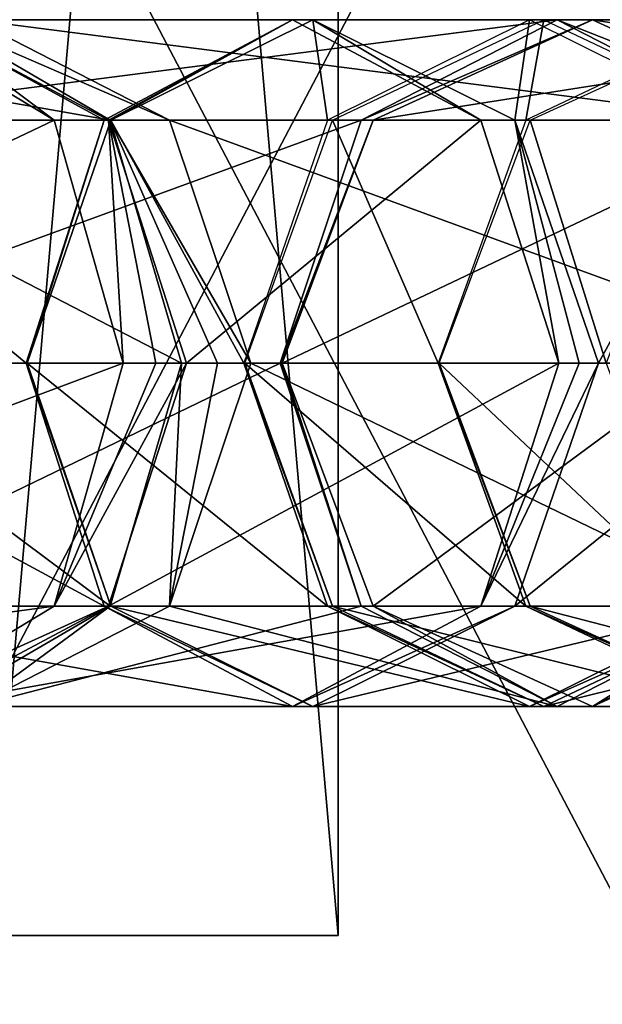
# Model space of a CAD drawing. Header units: millimetres. Extents: x -28.2 to 28.2, y -5.4 to 32.5.
# Tile 26 of 40: x 9.3 to 10.6, y 16.1 to 18.3. Entities that reach past the tile are written whole.
import ezdxf

# ---------------------------------------------------------------- set-up
doc = ezdxf.new("R2010")
doc.units = ezdxf.units.MM
doc.header["$LTSCALE"] = 81.481481
for name, color, linetype in [('10', 7, 'CONTINUOUS'), ('216', 7, 'CONTINUOUS'), ('217', 7, 'CONTINUOUS'), ('218', 7, 'CONTINUOUS'), ('219', 7, 'CONTINUOUS'), ('220', 7, 'CONTINUOUS'), ('221', 7, 'CONTINUOUS'), ('222', 7, 'CONTINUOUS'), ('223', 7, 'CONTINUOUS'), ('224', 7, 'CONTINUOUS'), ('225', 7, 'CONTINUOUS'), ('226', 7, 'CONTINUOUS'), ('227', 7, 'CONTINUOUS'), ('228', 7, 'CONTINUOUS'), ('229', 7, 'CONTINUOUS'), ('230', 7, 'CONTINUOUS'), ('231', 7, 'CONTINUOUS'), ('260', 7, 'CONTINUOUS'), ('261', 7, 'CONTINUOUS'), ('262', 7, 'CONTINUOUS'), ('263', 7, 'CONTINUOUS'), ('264', 7, 'CONTINUOUS'), ('265', 7, 'CONTINUOUS'), ('266', 7, 'CONTINUOUS'), ('267', 7, 'CONTINUOUS'), ('268', 7, 'CONTINUOUS'), ('269', 7, 'CONTINUOUS'), ('4', 7, 'CONTINUOUS'), ('5', 7, 'CONTINUOUS'), ('6', 7, 'CONTINUOUS'), ('8', 7, 'CONTINUOUS')]:
    doc.layers.add(name, color=color, linetype=linetype)

msp = doc.modelspace()

# ---------------------------------------------------------------- linework, layer by layer
at = {"layer": '10', "color": 7, "linetype": 'Continuous'}
for points in [[(8.8095, 19.8, -7.3921), (10.8064, 19.8, -3.9333), (8.8095, 16, -7.3921), (8.8095, 19.8, -7.3921)], [(10.8064, 19.8, -3.9333), (10.8064, 16, -3.9333), (8.8095, 16, -7.3921), (10.8064, 19.8, -3.9333)]]:
    msp.add_3dface(points, dxfattribs=at)
at = {"layer": '216', "linetype": 'Continuous'}
for points in [[(9.3797, 18.0803, 8.6734), (9.0157, 18.3, 8.2877), (8.1144, 18.0803, 9.868), (9.3797, 18.0803, 8.6734)], [(8.2652, 17.55, 10.0277), (9.3797, 18.0803, 8.6734), (8.1144, 18.0803, 9.868), (8.2652, 17.55, 10.0277)], [(9.3797, 18.0803, 8.6734), (8.2652, 17.55, 10.0277), (9.5305, 17.55, 8.8331), (9.3797, 18.0803, 8.6734)]]:
    msp.add_3dface(points, dxfattribs=at)
at = {"layer": '217', "linetype": 'Continuous'}
for points in [[(9.5305, 17.55, 8.8331), (8.1144, 17.0197, 9.868), (9.3797, 17.0197, 8.6734), (9.5305, 17.55, 8.8331)], [(8.2652, 17.55, 10.0277), (8.1144, 17.0197, 9.868), (9.5305, 17.55, 8.8331), (8.2652, 17.55, 10.0277)], [(8.1144, 17.0197, 9.868), (7.7503, 16.8, 9.4823), (9.3797, 17.0197, 8.6734), (8.1144, 17.0197, 9.868)], [(9.3797, 17.0197, 8.6734), (7.7503, 16.8, 9.4823), (9.0157, 16.8, 8.2877), (9.3797, 17.0197, 8.6734)]]:
    msp.add_3dface(points, dxfattribs=at)
at = {"layer": '218', "linetype": 'Continuous'}
for points in [[(9.0157, 18.3, 8.2877), (9.3797, 18.0803, 8.6734), (9.0871, 18.3, 8.2108), (9.0157, 18.3, 8.2877)], [(9.0871, 18.3, 8.2108), (9.3797, 18.0803, 8.6734), (9.4986, 18.0803, 8.5454), (9.0871, 18.3, 8.2108)], [(9.3797, 18.0803, 8.6734), (9.5305, 17.55, 8.8331), (9.4986, 18.0803, 8.5454), (9.3797, 18.0803, 8.6734)], [(9.4986, 18.0803, 8.5454), (9.5305, 17.55, 8.8331), (9.6022, 17.55, 8.7608), (9.4986, 18.0803, 8.5454)], [(9.669, 17.55, 8.684), (9.4986, 18.0803, 8.5454), (9.6022, 17.55, 8.7608), (9.669, 17.55, 8.684)]]:
    msp.add_3dface(points, dxfattribs=at)
at = {"layer": '219', "linetype": 'Continuous'}
for points in [[(9.5305, 17.55, 8.8331), (9.3797, 17.0197, 8.6734), (9.6022, 17.55, 8.7608), (9.5305, 17.55, 8.8331)], [(9.3797, 17.0197, 8.6734), (9.669, 17.55, 8.684), (9.6022, 17.55, 8.7608), (9.3797, 17.0197, 8.6734)], [(9.669, 17.55, 8.684), (9.3797, 17.0197, 8.6734), (9.4986, 17.0197, 8.5454), (9.669, 17.55, 8.684)], [(9.3797, 17.0197, 8.6734), (9.0157, 16.8, 8.2877), (9.4986, 17.0197, 8.5454), (9.3797, 17.0197, 8.6734)], [(9.4986, 17.0197, 8.5454), (9.0157, 16.8, 8.2877), (9.0871, 16.8, 8.2108), (9.4986, 17.0197, 8.5454)]]:
    msp.add_3dface(points, dxfattribs=at)
at = {"layer": '220', "linetype": 'Continuous'}
for points in [[(8.6757, 18.0803, 7.8762), (9.0871, 18.3, 8.2108), (9.4888, 18.0803, 6.8763), (8.6757, 18.0803, 7.8762)], [(9.4888, 18.0803, 6.8763), (9.0871, 18.3, 8.2108), (9.9003, 18.3, 7.2109), (9.4888, 18.0803, 6.8763)], [(9.0871, 18.3, 8.2108), (9.4986, 18.0803, 8.5454), (9.9003, 18.3, 7.2109), (9.0871, 18.3, 8.2108)], [(9.9003, 18.3, 7.2109), (9.4986, 18.0803, 8.5454), (10.3117, 18.0803, 7.5455), (9.9003, 18.3, 7.2109)], [(8.5053, 17.55, 7.7376), (8.6757, 18.0803, 7.8762), (9.3184, 17.55, 6.7377), (8.5053, 17.55, 7.7376)], [(9.3184, 17.55, 6.7377), (8.6757, 18.0803, 7.8762), (9.4888, 18.0803, 6.8763), (9.3184, 17.55, 6.7377)], [(9.4986, 18.0803, 8.5454), (9.669, 17.55, 8.684), (10.3117, 18.0803, 7.5455), (9.4986, 18.0803, 8.5454)], [(10.3117, 18.0803, 7.5455), (9.669, 17.55, 8.684), (10.4822, 17.55, 7.6841), (10.3117, 18.0803, 7.5455)]]:
    msp.add_3dface(points, dxfattribs=at)
at = {"layer": '221', "linetype": 'Continuous'}
for points in [[(8.5053, 17.55, 7.7376), (9.3184, 17.55, 6.7377), (9.4888, 17.0197, 6.8763), (8.5053, 17.55, 7.7376)], [(8.6757, 17.0197, 7.8762), (8.5053, 17.55, 7.7376), (9.4888, 17.0197, 6.8763), (8.6757, 17.0197, 7.8762)], [(9.669, 17.55, 8.684), (9.4986, 17.0197, 8.5454), (10.4822, 17.55, 7.6841), (9.669, 17.55, 8.684)], [(10.4822, 17.55, 7.6841), (9.4986, 17.0197, 8.5454), (10.3117, 17.0197, 7.5455), (10.4822, 17.55, 7.6841)], [(9.9003, 16.8, 7.2109), (8.6757, 17.0197, 7.8762), (9.4888, 17.0197, 6.8763), (9.9003, 16.8, 7.2109)], [(9.0871, 16.8, 8.2108), (8.6757, 17.0197, 7.8762), (9.9003, 16.8, 7.2109), (9.0871, 16.8, 8.2108)], [(10.3117, 17.0197, 7.5455), (9.0871, 16.8, 8.2108), (9.9003, 16.8, 7.2109), (10.3117, 17.0197, 7.5455)], [(9.4986, 17.0197, 8.5454), (9.0871, 16.8, 8.2108), (10.3117, 17.0197, 7.5455), (9.4986, 17.0197, 8.5454)]]:
    msp.add_3dface(points, dxfattribs=at)
at = {"layer": '222', "linetype": 'Continuous'}
for points in [[(9.4888, 18.0803, 6.8763), (9.9003, 18.3, 7.2109), (9.5038, 18.0803, 6.8559), (9.4888, 18.0803, 6.8763)], [(9.5038, 18.0803, 6.8559), (9.9003, 18.3, 7.2109), (9.9448, 18.3, 7.1505), (9.5038, 18.0803, 6.8559)], [(9.9003, 18.3, 7.2109), (10.3117, 18.0803, 7.5455), (9.9448, 18.3, 7.1505), (9.9003, 18.3, 7.2109)], [(9.9448, 18.3, 7.1505), (10.3117, 18.0803, 7.5455), (10.3858, 18.0803, 7.445), (9.9448, 18.3, 7.1505)], [(9.3184, 17.55, 6.7377), (9.4888, 18.0803, 6.8763), (9.3198, 17.55, 6.7358), (9.3184, 17.55, 6.7377)], [(9.3198, 17.55, 6.7358), (9.4888, 18.0803, 6.8763), (9.3212, 17.55, 6.7339), (9.3198, 17.55, 6.7358)], [(9.3212, 17.55, 6.7339), (9.4888, 18.0803, 6.8763), (9.5038, 18.0803, 6.8559), (9.3212, 17.55, 6.7339)], [(10.3117, 18.0803, 7.5455), (10.4822, 17.55, 7.6841), (10.3858, 18.0803, 7.445), (10.3117, 18.0803, 7.5455)], [(10.5685, 17.55, 7.5671), (10.3858, 18.0803, 7.445), (10.5267, 17.55, 7.6266), (10.5685, 17.55, 7.5671)], [(10.3858, 18.0803, 7.445), (10.4822, 17.55, 7.6841), (10.5267, 17.55, 7.6266), (10.3858, 18.0803, 7.445)]]:
    msp.add_3dface(points, dxfattribs=at)
at = {"layer": '223', "linetype": 'Continuous'}
for points in [[(9.4888, 17.0197, 6.8763), (9.3184, 17.55, 6.7377), (9.5038, 17.0197, 6.8559), (9.4888, 17.0197, 6.8763)], [(9.3184, 17.55, 6.7377), (9.3198, 17.55, 6.7358), (9.5038, 17.0197, 6.8559), (9.3184, 17.55, 6.7377)], [(9.3198, 17.55, 6.7358), (9.3212, 17.55, 6.7339), (9.5038, 17.0197, 6.8559), (9.3198, 17.55, 6.7358)], [(10.5685, 17.55, 7.5671), (10.3117, 17.0197, 7.5455), (10.3858, 17.0197, 7.445), (10.5685, 17.55, 7.5671)], [(10.4822, 17.55, 7.6841), (10.3117, 17.0197, 7.5455), (10.5267, 17.55, 7.6266), (10.4822, 17.55, 7.6841)], [(10.3117, 17.0197, 7.5455), (10.5685, 17.55, 7.5671), (10.5267, 17.55, 7.6266), (10.3117, 17.0197, 7.5455)], [(9.9448, 16.8, 7.1505), (9.4888, 17.0197, 6.8763), (9.5038, 17.0197, 6.8559), (9.9448, 16.8, 7.1505)], [(9.9003, 16.8, 7.2109), (9.4888, 17.0197, 6.8763), (9.9448, 16.8, 7.1505), (9.9003, 16.8, 7.2109)], [(10.3858, 17.0197, 7.445), (9.9003, 16.8, 7.2109), (9.9448, 16.8, 7.1505), (10.3858, 17.0197, 7.445)], [(10.3117, 17.0197, 7.5455), (9.9003, 16.8, 7.2109), (10.3858, 17.0197, 7.445), (10.3117, 17.0197, 7.5455)]]:
    msp.add_3dface(points, dxfattribs=at)
at = {"layer": '224', "linetype": 'Continuous'}
for points in [[(9.5038, 18.0803, 6.8559), (9.9448, 18.3, 7.1505), (9.9771, 18.0803, 6.1474), (9.5038, 18.0803, 6.8559)], [(9.9448, 18.3, 7.1505), (10.3858, 18.0803, 7.445), (10.4181, 18.3, 6.442), (9.9448, 18.3, 7.1505)], [(9.9771, 18.0803, 6.1474), (9.9448, 18.3, 7.1505), (10.4181, 18.3, 6.442), (9.9771, 18.0803, 6.1474)], [(10.4181, 18.3, 6.442), (10.3858, 18.0803, 7.445), (10.8591, 18.0803, 6.7366), (10.4181, 18.3, 6.442)], [(9.3212, 17.55, 6.7339), (9.5038, 18.0803, 6.8559), (9.7944, 17.55, 6.0254), (9.3212, 17.55, 6.7339)], [(9.7944, 17.55, 6.0254), (9.5038, 18.0803, 6.8559), (9.9771, 18.0803, 6.1474), (9.7944, 17.55, 6.0254)], [(10.3858, 18.0803, 7.445), (10.5685, 17.55, 7.5671), (10.8591, 18.0803, 6.7366), (10.3858, 18.0803, 7.445)], [(10.8591, 18.0803, 6.7366), (10.5685, 17.55, 7.5671), (11.0417, 17.55, 6.8586), (10.8591, 18.0803, 6.7366)]]:
    msp.add_3dface(points, dxfattribs=at)
at = {"layer": '225', "linetype": 'Continuous'}
for points in [[(9.5038, 17.0197, 6.8559), (9.3212, 17.55, 6.7339), (9.9771, 17.0197, 6.1474), (9.5038, 17.0197, 6.8559)], [(9.3212, 17.55, 6.7339), (9.7944, 17.55, 6.0254), (9.9771, 17.0197, 6.1474), (9.3212, 17.55, 6.7339)], [(11.0417, 17.55, 6.8586), (10.3858, 17.0197, 7.445), (10.8591, 17.0197, 6.7366), (11.0417, 17.55, 6.8586)], [(10.5685, 17.55, 7.5671), (10.3858, 17.0197, 7.445), (11.0417, 17.55, 6.8586), (10.5685, 17.55, 7.5671)], [(10.4181, 16.8, 6.442), (9.5038, 17.0197, 6.8559), (9.9771, 17.0197, 6.1474), (10.4181, 16.8, 6.442)], [(9.9448, 16.8, 7.1505), (9.5038, 17.0197, 6.8559), (10.4181, 16.8, 6.442), (9.9448, 16.8, 7.1505)], [(10.8591, 17.0197, 6.7366), (9.9448, 16.8, 7.1505), (10.4181, 16.8, 6.442), (10.8591, 17.0197, 6.7366)], [(10.3858, 17.0197, 7.445), (9.9448, 16.8, 7.1505), (10.8591, 17.0197, 6.7366), (10.3858, 17.0197, 7.445)]]:
    msp.add_3dface(points, dxfattribs=at)
at = {"layer": '226', "linetype": 'Continuous'}
for points in [[(9.9771, 17.0197, 6.1474), (9.7944, 17.55, 6.0254), (9.9877, 17.0197, 6.1302), (9.9771, 17.0197, 6.1474)], [(9.9877, 17.0197, 6.1302), (9.7944, 17.55, 6.0254), (9.7954, 17.55, 6.0238), (9.9877, 17.0197, 6.1302)], [(9.7964, 17.55, 6.0222), (9.9877, 17.0197, 6.1302), (9.7954, 17.55, 6.0238), (9.7964, 17.55, 6.0222)], [(10.4495, 16.8, 6.3909), (9.9771, 17.0197, 6.1474), (9.9877, 17.0197, 6.1302), (10.4495, 16.8, 6.3909)], [(10.4181, 16.8, 6.442), (9.9771, 17.0197, 6.1474), (10.4495, 16.8, 6.3909), (10.4181, 16.8, 6.442)], [(10.8591, 17.0197, 6.7366), (10.4181, 16.8, 6.442), (10.9114, 17.0197, 6.6515), (10.8591, 17.0197, 6.7366)], [(10.9114, 17.0197, 6.6515), (10.4181, 16.8, 6.442), (10.4495, 16.8, 6.3909), (10.9114, 17.0197, 6.6515)]]:
    msp.add_3dface(points, dxfattribs=at)
at = {"layer": '227', "linetype": 'Continuous'}
for points in [[(10.4495, 18.3, 6.3909), (10.4101, 18.0803, 5.3817), (9.9877, 18.0803, 6.1302), (10.4495, 18.3, 6.3909)], [(10.872, 18.3, 5.6423), (10.4101, 18.0803, 5.3817), (10.4495, 18.3, 6.3909), (10.872, 18.3, 5.6423)], [(10.9114, 18.0803, 6.6515), (10.872, 18.3, 5.6423), (10.4495, 18.3, 6.3909), (10.9114, 18.0803, 6.6515)], [(10.2188, 17.55, 5.2737), (9.7964, 17.55, 6.0222), (9.9877, 18.0803, 6.1302), (10.2188, 17.55, 5.2737)], [(10.4101, 18.0803, 5.3817), (10.2188, 17.55, 5.2737), (9.9877, 18.0803, 6.1302), (10.4101, 18.0803, 5.3817)]]:
    msp.add_3dface(points, dxfattribs=at)
at = {"layer": '228', "linetype": 'Continuous'}
for points in [[(9.7964, 17.55, 6.0222), (10.2188, 17.55, 5.2737), (10.4101, 17.0197, 5.3817), (9.7964, 17.55, 6.0222)], [(9.9877, 17.0197, 6.1302), (9.7964, 17.55, 6.0222), (10.4101, 17.0197, 5.3817), (9.9877, 17.0197, 6.1302)], [(10.4495, 16.8, 6.3909), (9.9877, 17.0197, 6.1302), (10.872, 16.8, 5.6423), (10.4495, 16.8, 6.3909)], [(10.872, 16.8, 5.6423), (9.9877, 17.0197, 6.1302), (10.4101, 17.0197, 5.3817), (10.872, 16.8, 5.6423)], [(10.9114, 17.0197, 6.6515), (10.4495, 16.8, 6.3909), (11.3338, 17.0197, 5.903), (10.9114, 17.0197, 6.6515)], [(11.3338, 17.0197, 5.903), (10.4495, 16.8, 6.3909), (10.872, 16.8, 5.6423), (11.3338, 17.0197, 5.903)]]:
    msp.add_3dface(points, dxfattribs=at)
at = {"layer": '229', "linetype": 'Continuous'}
for points in [[(10.4194, 17.0197, 5.3637), (10.2188, 17.55, 5.2737), (10.2197, 17.55, 5.2721), (10.4194, 17.0197, 5.3637)], [(10.4101, 17.0197, 5.3817), (10.2188, 17.55, 5.2737), (10.4194, 17.0197, 5.3637), (10.4101, 17.0197, 5.3817)], [(10.2205, 17.55, 5.2704), (10.4194, 17.0197, 5.3637), (10.2197, 17.55, 5.2721), (10.2205, 17.55, 5.2704)], [(10.8995, 16.8, 5.589), (10.4101, 17.0197, 5.3817), (10.4194, 17.0197, 5.3637), (10.8995, 16.8, 5.589)], [(10.872, 16.8, 5.6423), (10.4101, 17.0197, 5.3817), (10.8995, 16.8, 5.589), (10.872, 16.8, 5.6423)]]:
    msp.add_3dface(points, dxfattribs=at)
at = {"layer": '230', "linetype": 'Continuous'}
for points in [[(10.8995, 18.3, 5.589), (10.7845, 18.0803, 4.5856), (10.4194, 18.0803, 5.3637), (10.8995, 18.3, 5.589)], [(10.5856, 17.55, 4.4923), (10.2205, 17.55, 5.2704), (10.4194, 18.0803, 5.3637), (10.5856, 17.55, 4.4923)], [(10.7845, 18.0803, 4.5856), (10.5856, 17.55, 4.4923), (10.4194, 18.0803, 5.3637), (10.7845, 18.0803, 4.5856)]]:
    msp.add_3dface(points, dxfattribs=at)
at = {"layer": '231', "linetype": 'Continuous'}
for points in [[(10.2205, 17.55, 5.2704), (10.5856, 17.55, 4.4923), (10.7845, 17.0197, 4.5856), (10.2205, 17.55, 5.2704)], [(10.4194, 17.0197, 5.3637), (10.2205, 17.55, 5.2704), (10.7845, 17.0197, 4.5856), (10.4194, 17.0197, 5.3637)], [(11.2646, 16.8, 4.8109), (10.4194, 17.0197, 5.3637), (10.7845, 17.0197, 4.5856), (11.2646, 16.8, 4.8109)], [(10.8995, 16.8, 5.589), (10.4194, 17.0197, 5.3637), (11.2646, 16.8, 4.8109), (10.8995, 16.8, 5.589)]]:
    msp.add_3dface(points, dxfattribs=at)
at = {"layer": '260', "linetype": 'Continuous'}
for points in [[(10.0765, 18.0803, -5.9753), (11.473, 18.3, -4.2718), (10.5555, 18.3, -6.2029), (10.0765, 18.0803, -5.9753)], [(10.994, 18.0803, -4.0442), (11.473, 18.3, -4.2718), (10.0765, 18.0803, -5.9753), (10.994, 18.0803, -4.0442)], [(10.5555, 18.3, -6.2029), (11.952, 18.0803, -4.4994), (11.0345, 18.0803, -6.4305), (10.5555, 18.3, -6.2029)], [(11.473, 18.3, -4.2718), (11.952, 18.0803, -4.4994), (10.5555, 18.3, -6.2029), (11.473, 18.3, -4.2718)], [(9.8781, 17.55, -5.881), (10.994, 18.0803, -4.0442), (10.0765, 18.0803, -5.9753), (9.8781, 17.55, -5.881)], [(10.7956, 17.55, -3.95), (10.994, 18.0803, -4.0442), (9.8781, 17.55, -5.881), (10.7956, 17.55, -3.95)]]:
    msp.add_3dface(points, dxfattribs=at)
at = {"layer": '261', "linetype": 'Continuous'}
for points in [[(10.7956, 17.55, -3.95), (9.8781, 17.55, -5.881), (10.0765, 17.0197, -5.9753), (10.7956, 17.55, -3.95)], [(10.994, 17.0197, -4.0442), (10.7956, 17.55, -3.95), (10.0765, 17.0197, -5.9753), (10.994, 17.0197, -4.0442)], [(10.5555, 16.8, -6.2029), (10.994, 17.0197, -4.0442), (10.0765, 17.0197, -5.9753), (10.5555, 16.8, -6.2029)], [(11.473, 16.8, -4.2718), (10.994, 17.0197, -4.0442), (10.5555, 16.8, -6.2029), (11.473, 16.8, -4.2718)], [(11.0345, 17.0197, -6.4305), (11.473, 16.8, -4.2718), (10.5555, 16.8, -6.2029), (11.0345, 17.0197, -6.4305)]]:
    msp.add_3dface(points, dxfattribs=at)
at = {"layer": '262', "linetype": 'Continuous'}
for points in [[(10.0765, 18.0803, -5.9753), (10.5555, 18.3, -6.2029), (10.0506, 18.0803, -6.0187), (10.0765, 18.0803, -5.9753)], [(10.0506, 18.0803, -6.0187), (10.5555, 18.3, -6.2029), (10.4788, 18.3, -6.3317), (10.0506, 18.0803, -6.0187)], [(10.4788, 18.3, -6.3317), (11.0345, 18.0803, -6.4305), (10.9069, 18.0803, -6.6447), (10.4788, 18.3, -6.3317)], [(10.5555, 18.3, -6.2029), (11.0345, 18.0803, -6.4305), (10.4788, 18.3, -6.3317), (10.5555, 18.3, -6.2029)], [(9.8759, 17.55, -5.8852), (10.0765, 18.0803, -5.9753), (9.8733, 17.55, -5.8891), (9.8759, 17.55, -5.8852)], [(9.8733, 17.55, -5.8891), (10.0765, 18.0803, -5.9753), (10.0506, 18.0803, -6.0187), (9.8733, 17.55, -5.8891)], [(9.8781, 17.55, -5.881), (10.0765, 18.0803, -5.9753), (9.8759, 17.55, -5.8852), (9.8781, 17.55, -5.881)]]:
    msp.add_3dface(points, dxfattribs=at)
at = {"layer": '263', "linetype": 'Continuous'}
for points in [[(9.8759, 17.55, -5.8852), (9.8733, 17.55, -5.8891), (10.0506, 17.0197, -6.0187), (9.8759, 17.55, -5.8852)], [(9.8781, 17.55, -5.881), (9.8759, 17.55, -5.8852), (10.0506, 17.0197, -6.0187), (9.8781, 17.55, -5.881)], [(10.0765, 17.0197, -5.9753), (9.8781, 17.55, -5.881), (10.0506, 17.0197, -6.0187), (10.0765, 17.0197, -5.9753)], [(10.4788, 16.8, -6.3317), (10.0765, 17.0197, -5.9753), (10.0506, 17.0197, -6.0187), (10.4788, 16.8, -6.3317)], [(10.5555, 16.8, -6.2029), (10.0765, 17.0197, -5.9753), (10.4788, 16.8, -6.3317), (10.5555, 16.8, -6.2029)], [(10.9069, 17.0197, -6.6447), (10.5555, 16.8, -6.2029), (10.4788, 16.8, -6.3317), (10.9069, 17.0197, -6.6447)], [(11.0345, 17.0197, -6.4305), (10.5555, 16.8, -6.2029), (10.9069, 17.0197, -6.6447), (11.0345, 17.0197, -6.4305)]]:
    msp.add_3dface(points, dxfattribs=at)
at = {"layer": '264', "linetype": 'Continuous'}
for points in [[(10.0506, 18.0803, -6.0187), (10.4788, 18.3, -6.3317), (8.7755, 18.0803, -7.763), (10.0506, 18.0803, -6.0187)], [(8.7755, 18.0803, -7.763), (10.4788, 18.3, -6.3317), (9.2036, 18.3, -8.076), (8.7755, 18.0803, -7.763)], [(10.4788, 18.3, -6.3317), (10.9069, 18.0803, -6.6447), (9.2036, 18.3, -8.076), (10.4788, 18.3, -6.3317)], [(9.2036, 18.3, -8.076), (10.9069, 18.0803, -6.6447), (9.6317, 18.0803, -8.389), (9.2036, 18.3, -8.076)], [(9.8733, 17.55, -5.8891), (10.0506, 18.0803, -6.0187), (8.5981, 17.55, -7.6334), (9.8733, 17.55, -5.8891)], [(8.5981, 17.55, -7.6334), (10.0506, 18.0803, -6.0187), (8.7755, 18.0803, -7.763), (8.5981, 17.55, -7.6334)], [(10.9069, 18.0803, -6.6447), (11.0842, 17.55, -6.7744), (9.6317, 18.0803, -8.389), (10.9069, 18.0803, -6.6447)], [(9.6317, 18.0803, -8.389), (11.0842, 17.55, -6.7744), (9.8091, 17.55, -8.5186), (9.6317, 18.0803, -8.389)]]:
    msp.add_3dface(points, dxfattribs=at)
at = {"layer": '265', "linetype": 'Continuous'}
for points in [[(9.8733, 17.55, -5.8891), (8.5981, 17.55, -7.6334), (8.7755, 17.0197, -7.763), (9.8733, 17.55, -5.8891)], [(10.0506, 17.0197, -6.0187), (9.8733, 17.55, -5.8891), (8.7755, 17.0197, -7.763), (10.0506, 17.0197, -6.0187)], [(9.8091, 17.55, -8.5186), (10.9069, 17.0197, -6.6447), (9.6317, 17.0197, -8.389), (9.8091, 17.55, -8.5186)], [(11.0842, 17.55, -6.7744), (10.9069, 17.0197, -6.6447), (9.8091, 17.55, -8.5186), (11.0842, 17.55, -6.7744)], [(9.2036, 16.8, -8.076), (10.0506, 17.0197, -6.0187), (8.7755, 17.0197, -7.763), (9.2036, 16.8, -8.076)], [(10.4788, 16.8, -6.3317), (10.0506, 17.0197, -6.0187), (9.2036, 16.8, -8.076), (10.4788, 16.8, -6.3317)], [(9.6317, 17.0197, -8.389), (10.4788, 16.8, -6.3317), (9.2036, 16.8, -8.076), (9.6317, 17.0197, -8.389)], [(10.9069, 17.0197, -6.6447), (10.4788, 16.8, -6.3317), (9.6317, 17.0197, -8.389), (10.9069, 17.0197, -6.6447)]]:
    msp.add_3dface(points, dxfattribs=at)
at = {"layer": '266', "linetype": 'Continuous'}
for points in [[(9.1257, 18.3, -8.1673), (9.6317, 18.0803, -8.389), (9.5022, 18.0803, -8.5408), (9.1257, 18.3, -8.1673)], [(9.2036, 18.3, -8.076), (9.6317, 18.0803, -8.389), (9.1257, 18.3, -8.1673), (9.2036, 18.3, -8.076)], [(9.6317, 18.0803, -8.389), (9.8091, 17.55, -8.5186), (9.5022, 18.0803, -8.5408), (9.6317, 18.0803, -8.389)], [(9.5022, 18.0803, -8.5408), (9.8091, 17.55, -8.5186), (9.7369, 17.55, -8.6099), (9.5022, 18.0803, -8.5408)], [(9.6581, 17.55, -8.6955), (9.5022, 18.0803, -8.5408), (9.7369, 17.55, -8.6099), (9.6581, 17.55, -8.6955)]]:
    msp.add_3dface(points, dxfattribs=at)
at = {"layer": '267', "linetype": 'Continuous'}
for points in [[(9.6581, 17.55, -8.6955), (9.6317, 17.0197, -8.389), (9.5022, 17.0197, -8.5408), (9.6581, 17.55, -8.6955)], [(9.8091, 17.55, -8.5186), (9.6317, 17.0197, -8.389), (9.7369, 17.55, -8.6099), (9.8091, 17.55, -8.5186)], [(9.6317, 17.0197, -8.389), (9.6581, 17.55, -8.6955), (9.7369, 17.55, -8.6099), (9.6317, 17.0197, -8.389)], [(9.5022, 17.0197, -8.5408), (9.2036, 16.8, -8.076), (9.1257, 16.8, -8.1673), (9.5022, 17.0197, -8.5408)], [(9.6317, 17.0197, -8.389), (9.2036, 16.8, -8.076), (9.5022, 17.0197, -8.5408), (9.6317, 17.0197, -8.389)]]:
    msp.add_3dface(points, dxfattribs=at)
at = {"layer": '268', "linetype": 'Continuous'}
for points in [[(8.2574, 18.3, -9.0425), (9.5022, 18.0803, -8.5408), (8.6338, 18.0803, -9.4161), (8.2574, 18.3, -9.0425)], [(9.1257, 18.3, -8.1673), (9.5022, 18.0803, -8.5408), (8.2574, 18.3, -9.0425), (9.1257, 18.3, -8.1673)], [(8.6338, 18.0803, -9.4161), (9.6581, 17.55, -8.6955), (8.7898, 17.55, -9.5708), (8.6338, 18.0803, -9.4161)], [(9.5022, 18.0803, -8.5408), (9.6581, 17.55, -8.6955), (8.6338, 18.0803, -9.4161), (9.5022, 18.0803, -8.5408)]]:
    msp.add_3dface(points, dxfattribs=at)
at = {"layer": '269', "linetype": 'Continuous'}
for points in [[(8.7898, 17.55, -9.5708), (9.5022, 17.0197, -8.5408), (8.6338, 17.0197, -9.4161), (8.7898, 17.55, -9.5708)], [(9.6581, 17.55, -8.6955), (9.5022, 17.0197, -8.5408), (8.7898, 17.55, -9.5708), (9.6581, 17.55, -8.6955)], [(9.5022, 17.0197, -8.5408), (9.1257, 16.8, -8.1673), (8.6338, 17.0197, -9.4161), (9.5022, 17.0197, -8.5408)]]:
    msp.add_3dface(points, dxfattribs=at)
at = {"layer": '4', "color": 7, "linetype": 'Continuous'}
for points in [[(9.2388, 16.3, 3.8268), (10, 16.3), (-9.2388, 16.3, 3.8268), (9.2388, 16.3, 3.8268)], [(-9.2388, 16.3, 3.8268), (10, 16.3), (-5.5, 16.3, 1.25), (-9.2388, 16.3, 3.8268)], [(-5.5, 16.3, 1.25), (10, 16.3), (-3.875, 16.3, 0.8146), (-5.5, 16.3, 1.25)], [(-3.875, 16.3, 0.8146), (10, 16.3), (-2.6854, 16.3, -0.375), (-3.875, 16.3, 0.8146)], [(10, 16.3), (9.2388, 16.3, -3.8268), (-2.6854, 16.3, -0.375), (10, 16.3)]]:
    msp.add_3dface(points, dxfattribs=at)
at = {"layer": '5', "color": 7, "linetype": 'Continuous'}
for points in [[(10, 16.3), (9.2388, 16.3, 3.8268), (10, 25), (10, 16.3)], [(10, 25), (9.2388, 16.3, 3.8268), (9.2388, 25, 3.8268), (10, 25)]]:
    msp.add_3dface(points, dxfattribs=at)
at = {"layer": '6', "color": 7, "linetype": 'Continuous'}
for points in [[(10, 16.3), (10, 25), (9.2388, 25, -3.8268), (10, 16.3)], [(9.2388, 16.3, -3.8268), (10, 16.3), (9.2388, 25, -3.8268), (9.2388, 16.3, -3.8268)]]:
    msp.add_3dface(points, dxfattribs=at)
at = {"layer": '8', "color": 7, "linetype": 'Continuous'}
for points in [[(10.8064, 16, 3.9333), (8.8095, 19.8, 7.3921), (8.8095, 16, 7.3921), (10.8064, 16, 3.9333)], [(10.8064, 19.8, 3.9333), (8.8095, 19.8, 7.3921), (10.8064, 16, 3.9333), (10.8064, 19.8, 3.9333)]]:
    msp.add_3dface(points, dxfattribs=at)

doc.saveas('drawing.dxf')
